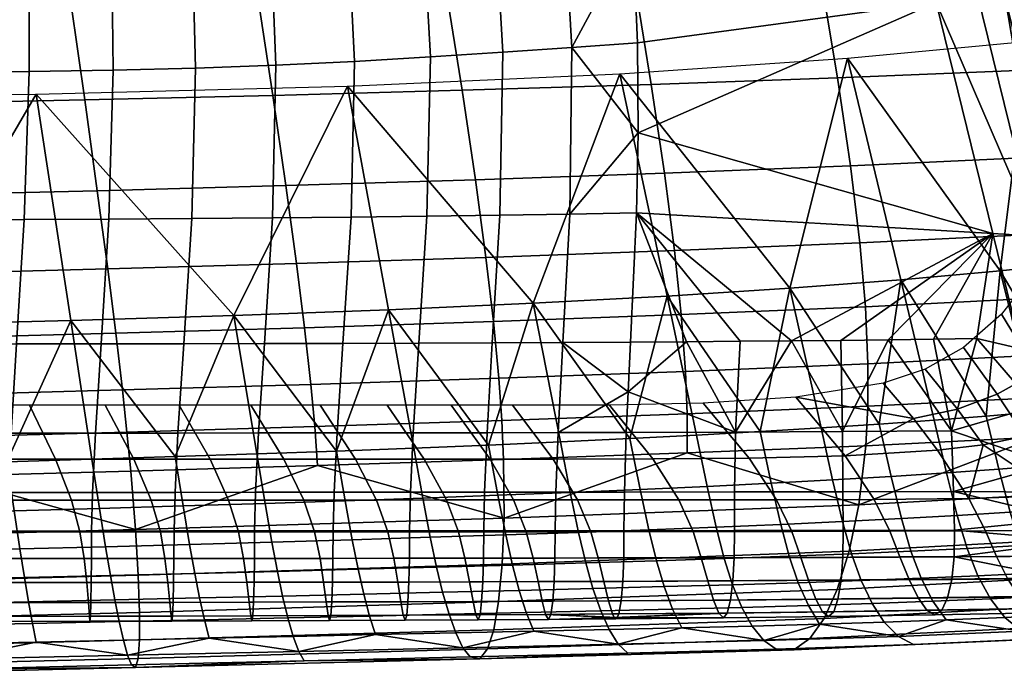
# Model space of a CAD drawing. Header units: millimetres. Extents: x -494 to 494, y -315 to 477.
# Tile 41 of 78: x 267 to 342, y -314 to -264. Entities that reach past the tile are written whole.
import ezdxf

# ---------------------------------------------------------------- set-up
doc = ezdxf.new("R2010")
doc.units = ezdxf.units.MM
doc.layers.add('RIM operadlo', color=7, linetype='Continuous')
doc.layers.add('RIM sedak', color=7, linetype='Continuous')

msp = doc.modelspace()

# ---------------------------------------------------------------- meshes
at = {"layer": 'RIM operadlo'}
mesh = msp.add_polyface(dxfattribs=at)
corners = [(275.922, -297.125, 199.935), (281.7, -297.125, 199.935), (279.362, -293.051, 200), (273.754, -293.051, 200), (269.987, -297.126, 199.935), (267.99, -293.051, 200), (263.906, -297.126, 199.935), (262.083, -293.051, 200), (251.37, -297.126, 199.935), (249.889, -293.051, 200), (277.228, -300.232, 199.479), (283.107, -300.232, 199.479), (271.188, -300.233, 199.479), (265.004, -300.233, 199.479), (252.261, -300.234, 199.479), (277.927, -302.652, 198.242), (283.863, -302.651, 198.242), (271.831, -302.654, 198.242), (265.59, -302.655, 198.242), (252.736, -302.657, 198.242), (272.711, -302.581, 151.758), (278.964, -302.579, 151.758), (278.949, -304.667, 154.167), (272.697, -304.671, 154.167), (266.334, -302.583, 151.758), (266.322, -304.673, 154.167), (253.263, -302.585, 151.758), (253.253, -304.678, 154.167), (272.788, -299.65, 150.521), (279.042, -299.649, 150.521), (266.408, -299.652, 150.521), (253.329, -299.654, 150.521), (239.915, -299.655, 150.521), (239.861, -302.586, 151.758), (273.001, -295.16, 150.065), (279.26, -295.155, 150.065), (266.613, -295.163, 150.065), (253.508, -295.168, 150.065), (240.061, -295.171, 150.065), (273.426, -288.391, 150), (279.697, -288.38, 150), (267.018, -288.4, 150), (253.86, -288.412, 150), (240.347, -288.418, 150), (274.029, -278.93, 150), (280.313, -278.892, 150), (267.603, -278.958, 150), (254.38, -278.995, 150), (240.775, -279.014, 150), (274.352, -267.645, 150), (280.59, -267.482, 150), (267.987, -267.75, 150), (254.817, -267.867, 150), (241.164, -267.927, 150), (274.196, -255.177, 150), (280.256, -254.533, 150), (267.962, -255.619, 150), (254.919, -256.143, 150), (241.295, -256.414, 150), (278.963, -245, 150), (256.344, -245, 150)]
mesh.append_faces([[corners[k] for k in face] for face in [(0, 1, 2, 3), (4, 0, 3, 5), (6, 4, 5, 7), (8, 6, 7, 9), (10, 11, 1, 0), (12, 10, 0, 4), (13, 12, 4, 6), (14, 13, 6, 8), (15, 16, 11, 10), (17, 15, 10, 12), (18, 17, 12, 13), (19, 18, 13, 14), (20, 21, 22, 23), (24, 20, 23, 25), (26, 24, 25, 27), (28, 29, 21, 20), (30, 28, 20, 24), (31, 30, 24, 26), (32, 31, 26, 33), (34, 35, 29, 28), (36, 34, 28, 30), (37, 36, 30, 31), (38, 37, 31, 32), (39, 40, 35, 34), (41, 39, 34, 36), (42, 41, 36, 37), (43, 42, 37, 38), (44, 45, 40, 39), (46, 44, 39, 41), (47, 46, 41, 42), (48, 47, 42, 43), (49, 50, 45, 44), (51, 49, 44, 46), (52, 51, 46, 47), (53, 52, 47, 48), (54, 55, 50, 49), (56, 54, 49, 51), (57, 56, 51, 52), (58, 57, 52, 53), (59, 55, 54, 54), (59, 54, 56, 56), (59, 56, 60, 60), (57, 60, 56, 56), (57, 58, 60, 60)]])
mesh = msp.add_polyface(dxfattribs=at)
corners = [(321.91, -288.198, 150), (317.839, -288.229, 150), (314.049, -278.463, 150), (313.591, -288.257, 150), (325.811, -288.163, 150.001), (314.174, -272.397, 150), (341.075, -280.014, 150.021), (325.688, -245.337, 150.002), (332.458, -245, 150), (313.772, -257.32, 150), (312.891, -245, 150), (316.562, -246.504, 150), (336.767, -262.507, 150.013), (314.123, -265.564, 150), (313.046, -246.917, 150), (321.553, -295.077, 150.066), (303.687, -278.636, 150), (308.992, -278.552, 150), (308.465, -288.286, 150), (303.109, -288.311, 150), (298.149, -278.714, 150), (297.539, -288.333, 150), (292.393, -278.784, 150), (291.77, -288.351, 150), (286.439, -278.844, 150), (285.817, -288.367, 150), (280.313, -278.892, 150), (279.697, -288.38, 150), (303.909, -266.277, 150), (309.141, -265.918, 150), (298.417, -266.631, 150), (292.659, -266.968, 150), (286.695, -267.258, 150), (280.59, -267.482, 150), (302.96, -250.09, 150), (308.122, -248.583, 150), (297.566, -251.445, 150), (291.949, -252.652, 150), (286.167, -253.691, 150), (280.256, -254.533, 150), (301.582, -245, 150), (290.272, -245, 150), (278.963, -245, 150)]
mesh.append_faces([[corners[k] for k in face] for face in [(0, 1, 2, 2), (1, 3, 2, 2), (2, 4, 0, 0), (5, 6, 2, 2), (7, 8, 9, 9), (10, 8, 7, 7), (10, 7, 11, 11), (7, 9, 11, 11), (12, 5, 13, 13), (11, 9, 14, 14), (11, 14, 10, 10), (9, 12, 13, 13), (4, 15, 0, 0), (16, 17, 18, 19), (20, 16, 19, 21), (22, 20, 21, 23), (24, 22, 23, 25), (26, 24, 25, 27), (28, 29, 17, 16), (30, 28, 16, 20), (31, 30, 20, 22), (32, 31, 22, 24), (33, 32, 24, 26), (34, 35, 29, 28), (36, 34, 28, 30), (37, 36, 30, 31), (38, 37, 31, 32), (39, 38, 32, 33), (3, 18, 17, 2), (13, 5, 29, 29), (5, 17, 29, 29), (29, 9, 13, 13), (2, 17, 5, 5), (35, 14, 9, 9), (40, 35, 34, 34), (40, 34, 36, 36), (35, 10, 14, 14), (41, 37, 38, 38), (39, 42, 38, 38), (37, 41, 36, 36), (40, 36, 41, 41), (42, 41, 38, 38), (10, 35, 40, 40), (29, 35, 9, 9)]])
mesh = msp.add_polyface(dxfattribs=at)
corners = [(339.861, -287.986, 150.018), (336.567, -288.037, 150.011), (341.075, -280.014, 150.021), (325.811, -288.163, 150.001), (314.049, -278.463, 150), (336.767, -262.507, 150.013), (314.174, -272.397, 150), (313.772, -257.32, 150), (332.458, -245, 150), (349.864, -285.552, 200.299), (346.802, -278.046, 200.26), (344.317, -282.815, 200.179), (347.135, -288.42, 200.204), (350.557, -277.368, 200.395), (348.702, -271.977, 200.356), (352.189, -282.136, 200.42), (357.557, -287.906, 200.61), (353.252, -270.399, 200.608), (346.499, -280.339, 148.753), (344.409, -280.215, 149.5), (335.737, -245, 149.478), (337.79, -245, 148.734), (347.148, -280.378, 148.652), (338.429, -245, 148.631), (347.578, -280.405, 148.745), (338.852, -245, 148.72), (347.721, -280.413, 148.844), (338.994, -245, 148.817), (347.823, -280.42, 148.968), (339.094, -245, 148.938), (347.919, -280.427, 149.255), (339.19, -245, 149.22), (347.895, -280.426, 149.547), (339.167, -245, 149.507), (347.76, -280.418, 149.801), (339.036, -245, 149.757), (347.519, -280.404, 149.98), (338.799, -245, 149.934), (346.578, -289.02, 149.509), (343.229, -288.767, 150.029), (348.676, -289.178, 148.76), (349.328, -289.227, 148.659), (349.759, -289.26, 148.753), (356.431, -269.799, 201.422), (360.768, -287.413, 201.461), (358.372, -269.432, 202.415), (362.725, -287.124, 202.489), (358.989, -269.316, 202.598), (363.347, -287.029, 202.683), (359.414, -269.235, 202.561), (363.778, -286.96, 202.652), (359.563, -269.207, 202.481), (363.929, -286.934, 202.574), (359.675, -269.186, 202.373), (364.043, -286.914, 202.467), (359.797, -269.163, 202.106), (364.169, -286.887, 202.2), (359.804, -269.161, 201.823), (364.178, -286.88, 201.916), (359.699, -269.18, 201.564), (364.075, -286.89, 201.654), (359.484, -269.221, 201.358), (363.859, -286.92, 201.444), (342.818, -262.691, 150.031), (338.458, -245, 150), (340.64, -253.845, 150.022), (344.994, -271.538, 150.035), (347.173, -280.383, 150.046), (361.354, -278.124, 201.313), (363.531, -286.969, 201.318), (359.159, -269.282, 201.239)]
mesh.append_faces([[corners[k] for k in face] for face in [(0, 1, 2, 2), (3, 4, 2, 2), (5, 2, 6, 6), (5, 7, 8, 8), (9, 10, 11, 12), (9, 13, 14, 10), (13, 9, 15, 15), (16, 17, 15, 15), (17, 14, 13, 13), (15, 17, 13, 13), (18, 19, 20, 21), (22, 18, 21, 23), (24, 22, 23, 25), (26, 24, 25, 27), (28, 26, 27, 29), (30, 28, 29, 31), (32, 30, 31, 33), (34, 32, 33, 35), (36, 34, 35, 37), (38, 39, 2, 19), (40, 38, 19, 18), (41, 40, 18, 22), (42, 41, 22, 24), (43, 17, 16, 44), (45, 43, 44, 46), (47, 45, 46, 48), (49, 47, 48, 50), (51, 49, 50, 52), (53, 51, 52, 54), (55, 53, 54, 56), (57, 55, 56, 58), (59, 57, 58, 60), (61, 59, 60, 62), (20, 19, 5, 5), (20, 5, 8, 8), (19, 2, 5, 5), (37, 63, 36, 36), (37, 64, 65, 65), (37, 65, 63, 63), (36, 63, 66, 66), (36, 66, 67, 67), (62, 68, 61, 61), (62, 69, 68, 68), (61, 68, 70, 70)]])
mesh = msp.add_polyface(dxfattribs=at)
corners = [(341.075, -280.014, 150.021), (343.229, -288.767, 150.029), (339.861, -287.986, 150.018), (333.132, -288.083, 150.007), (336.567, -288.037, 150.011), (329.549, -288.125, 150.003), (325.811, -288.163, 150.001), (326.123, -292.438, 200.01), (335.057, -294.059, 200.028), (332.752, -291.366, 200.028), (338.391, -293.334, 200.05), (335.944, -290.319, 200.046), (341.411, -292.208, 200.085), (338.85, -288.659, 200.075), (349.462, -293.155, 200.173), (347.135, -288.42, 200.204), (344.405, -290.535, 200.138), (346.619, -294.393, 200.101), (343.494, -295.38, 200.042), (341.728, -286.129, 200.12), (344.317, -282.815, 200.179), (352.303, -291.571, 200.269), (349.864, -285.552, 200.299), (329.667, -295.043, 150.069), (337.949, -294.993, 150.079), (354.827, -289.836, 200.399), (353.607, -286.282, 200.423), (356.742, -295.325, 200.248), (352.189, -282.136, 200.42), (344.312, -293.144, 150.05), (357.557, -287.906, 200.61), (349.903, -289.27, 148.853), (349.759, -289.26, 148.753), (347.578, -280.405, 148.745), (347.721, -280.413, 148.844), (350.005, -289.278, 148.977), (347.823, -280.42, 148.968), (350.101, -289.285, 149.266), (347.919, -280.427, 149.255), (350.077, -289.283, 149.559), (347.895, -280.426, 149.547), (349.942, -289.273, 149.814), (347.76, -280.418, 149.801), (349.699, -289.255, 149.993), (347.519, -280.404, 149.98), (349.352, -289.229, 150.06), (347.173, -280.383, 150.046), (360.768, -287.413, 201.461), (359.624, -296.672, 200.301), (362.856, -296.26, 201.183), (362.725, -287.124, 202.489), (364.826, -296.055, 202.228), (363.347, -287.029, 202.683), (365.453, -295.978, 202.427), (363.778, -286.96, 202.652), (365.886, -295.909, 202.399), (363.929, -286.934, 202.574), (366.039, -295.879, 202.322), (364.043, -286.914, 202.467), (366.153, -295.852, 202.216), (364.169, -286.887, 202.2), (366.279, -295.809, 201.949), (364.178, -286.88, 201.916), (366.288, -295.782, 201.664), (364.075, -286.89, 201.654), (366.184, -295.774, 201.4), (363.859, -286.92, 201.444), (365.966, -295.788, 201.189), (363.531, -286.969, 201.318), (365.635, -295.827, 201.063), (346.578, -289.02, 149.509), (350.48, -293.643, 150.208)]
mesh.append_faces([[corners[k] for k in face] for face in [(0, 1, 2, 2), (3, 0, 4, 4), (5, 0, 3, 3), (0, 5, 6, 6), (7, 8, 9, 9), (10, 11, 9, 8), (12, 13, 11, 10), (14, 15, 16, 17), (17, 16, 12, 18), (16, 19, 13, 12), (15, 20, 19, 16), (21, 22, 15, 14), (23, 6, 5, 5), (4, 24, 3, 3), (5, 3, 23, 23), (21, 25, 26, 22), (25, 21, 27, 27), (28, 22, 26, 26), (24, 2, 29, 29), (4, 2, 24, 24), (1, 29, 2, 2), (30, 28, 26, 26), (30, 25, 27, 27), (26, 25, 30, 30), (31, 32, 33, 34), (35, 31, 34, 36), (37, 35, 36, 38), (39, 37, 38, 40), (41, 39, 40, 42), (43, 41, 42, 44), (45, 43, 44, 46), (47, 30, 48, 49), (50, 47, 49, 51), (52, 50, 51, 53), (54, 52, 53, 55), (56, 54, 55, 57), (58, 56, 57, 59), (60, 58, 59, 61), (62, 60, 61, 63), (64, 62, 63, 65), (66, 64, 65, 67), (68, 66, 67, 69), (70, 29, 1, 1), (43, 45, 71, 71)]])
mesh = msp.add_polyface(dxfattribs=at)
corners = [(322.59, -297.062, 199.939), (319.106, -292.893, 200.003), (312.002, -293.033, 200), (315.286, -297.117, 199.935), (324.675, -300.212, 199.484), (317.26, -300.223, 199.48), (329.689, -299.603, 150.524), (329.717, -302.537, 151.761), (321.472, -302.55, 151.758), (321.483, -299.618, 150.521), (329.667, -295.043, 150.069), (321.553, -295.077, 150.066), (329.863, -296.882, 199.95), (326.123, -292.438, 200.01), (307.716, -297.125, 199.935), (304.629, -293.051, 200), (309.573, -300.227, 199.479), (313.135, -299.628, 150.521), (313.096, -302.56, 151.758), (313.273, -295.102, 150.065), (313.404, -292.015, 150.008), (313.591, -288.257, 150), (317.839, -288.229, 150), (325.811, -288.163, 150.001), (321.91, -288.198, 150), (297.94, -297.125, 199.935), (302.942, -297.125, 199.935), (299.987, -293.051, 200), (295.126, -293.051, 200), (292.723, -297.125, 199.935), (290.061, -293.051, 200), (287.304, -297.125, 199.935), (284.802, -293.051, 200), (281.7, -297.125, 199.935), (279.362, -293.051, 200), (299.633, -300.229, 199.479), (304.721, -300.228, 199.479), (294.325, -300.23, 199.479), (288.811, -300.231, 199.479), (283.107, -300.232, 199.479), (302.517, -299.637, 150.521), (307.931, -299.633, 150.521), (307.879, -302.564, 151.758), (302.455, -302.568, 151.758), (296.907, -299.641, 150.521), (296.838, -302.572, 151.758), (291.115, -299.644, 150.521), (291.041, -302.575, 151.758), (285.155, -299.646, 150.521), (285.078, -302.577, 151.758), (279.042, -299.649, 150.521), (278.964, -302.579, 151.758), (302.707, -295.125, 150.065), (308.099, -295.115, 150.065), (297.113, -295.135, 150.065), (291.33, -295.143, 150.065), (285.374, -295.149, 150.065), (279.26, -295.155, 150.065), (303.109, -288.311, 150), (308.465, -288.286, 150), (297.539, -288.333, 150), (291.77, -288.351, 150), (285.817, -288.367, 150), (279.697, -288.38, 150)]
mesh.append_faces([[corners[k] for k in face] for face in [(0, 1, 2, 3), (4, 0, 3, 5), (6, 7, 8, 9), (10, 6, 9, 11), (12, 13, 1, 0), (14, 3, 2, 15), (16, 5, 3, 14), (17, 9, 8, 18), (19, 20, 11, 11), (21, 22, 20, 20), (20, 22, 11, 11), (19, 11, 9, 17), (23, 10, 11, 11), (22, 24, 11, 11), (25, 26, 27, 28), (29, 25, 28, 30), (31, 29, 30, 32), (33, 31, 32, 34), (35, 36, 26, 25), (37, 35, 25, 29), (38, 37, 29, 31), (39, 38, 31, 33), (40, 41, 42, 43), (44, 40, 43, 45), (46, 44, 45, 47), (48, 46, 47, 49), (50, 48, 49, 51), (52, 53, 41, 40), (54, 52, 40, 44), (55, 54, 44, 46), (56, 55, 46, 48), (57, 56, 48, 50), (58, 59, 53, 52), (60, 58, 52, 54), (61, 60, 54, 55), (62, 61, 55, 56), (63, 62, 56, 57), (14, 15, 27, 26), (16, 14, 26, 36), (18, 42, 41, 17), (17, 41, 53, 19), (59, 21, 20, 20), (53, 20, 19, 19), (53, 59, 20, 20)]])
mesh = msp.add_polyface(dxfattribs=at)
corners = [(332.07, -300.18, 199.498), (329.863, -296.882, 199.95), (322.59, -297.062, 199.939), (324.675, -300.212, 199.484), (333.273, -302.597, 198.263), (325.822, -302.614, 198.247), (338.091, -299.579, 150.534), (338.168, -302.517, 151.771), (329.717, -302.537, 151.761), (329.689, -299.603, 150.524), (337.949, -294.993, 150.079), (329.667, -295.043, 150.069), (335.057, -294.059, 200.028), (336.89, -296.457, 199.977), (326.123, -292.438, 200.01), (339.259, -300.108, 199.532), (340.523, -302.572, 198.298), (343.494, -295.38, 200.042), (341.411, -292.208, 200.085), (338.391, -293.334, 200.05), (340.35, -296.039, 200.003), (346.12, -299.889, 199.608), (347.473, -302.524, 198.372), (346.619, -294.393, 200.101), (352.374, -299.388, 199.744), (349.462, -293.155, 200.173), (353.803, -302.439, 198.505), (333.132, -288.083, 150.007), (352.303, -291.571, 200.269), (345.44, -297.5, 150.25), (344.312, -293.144, 150.05), (346.761, -301.659, 151.286), (346.06, -299.643, 150.573), (350.928, -298.118, 149.044), (348.813, -297.853, 149.766), (346.578, -289.02, 149.509), (348.676, -289.178, 148.76), (351.585, -298.187, 148.952), (349.328, -289.227, 148.659), (352.019, -298.215, 149.052), (349.759, -289.26, 148.753), (352.163, -298.218, 149.154), (349.903, -289.27, 148.853), (352.266, -298.214, 149.28), (350.005, -289.278, 148.977), (352.362, -298.192, 149.57), (350.101, -289.285, 149.266), (352.336, -298.159, 149.863), (350.077, -289.283, 149.559), (352.199, -298.121, 150.117), (349.942, -289.273, 149.814), (351.954, -298.08, 150.294), (349.699, -289.255, 149.993), (349.445, -300.078, 150.139), (351.567, -300.454, 149.458), (352.226, -300.538, 149.376), (352.192, -300.021, 150.709), (352.598, -300.241, 150.698), (351.604, -298.042, 150.356), (350.162, -302.21, 150.989), (352.294, -302.767, 150.435), (350.48, -293.643, 150.208)]
mesh.append_faces([[corners[k] for k in face] for face in [(0, 1, 2, 3), (4, 0, 3, 5), (6, 7, 8, 9), (10, 6, 9, 11), (12, 1, 13, 13), (1, 12, 14, 14), (15, 13, 1, 0), (16, 15, 0, 4), (17, 18, 19, 20), (20, 19, 12, 13), (20, 21, 17, 17), (15, 20, 13, 13), (21, 20, 15, 15), (22, 21, 15, 16), (23, 24, 25, 25), (21, 23, 17, 17), (24, 23, 21, 21), (26, 24, 21, 22), (27, 10, 11, 11), (28, 25, 24, 24), (29, 10, 30, 30), (29, 6, 10, 10), (7, 6, 31, 31), (6, 32, 31, 31), (6, 29, 32, 32), (33, 34, 35, 36), (37, 33, 36, 38), (39, 37, 38, 40), (41, 39, 40, 42), (43, 41, 42, 44), (45, 43, 44, 46), (47, 45, 46, 48), (49, 47, 48, 50), (51, 49, 50, 52), (53, 32, 29, 34), (54, 53, 34, 33), (55, 54, 33, 37), (56, 57, 51, 58), (59, 31, 32, 53), (60, 59, 53, 54), (35, 34, 30, 30), (34, 29, 30, 30), (52, 61, 51, 51), (51, 61, 58, 58)]])
mesh = msp.add_polyface(dxfattribs=at)
corners = [(300.551, -302.642, 198.242), (305.688, -302.639, 198.242), (304.721, -300.228, 199.479), (299.633, -300.229, 199.479), (295.19, -302.646, 198.242), (294.325, -300.23, 199.479), (289.623, -302.648, 198.242), (288.811, -300.231, 199.479), (283.863, -302.651, 198.242), (283.107, -300.232, 199.479), (301.036, -304.643, 195.833), (306.208, -304.634, 195.833), (295.641, -304.65, 195.833), (290.039, -304.657, 195.833), (284.246, -304.662, 195.833), (301.377, -306.435, 191.992), (306.587, -306.418, 191.992), (295.948, -306.449, 191.992), (290.313, -306.461, 191.992), (284.491, -306.471, 191.992), (301.646, -307.923, 186.979), (306.897, -307.898, 186.979), (296.18, -307.945, 186.979), (290.514, -307.964, 186.979), (284.662, -307.979, 186.979), (301.86, -308.941, 181.185), (307.152, -308.909, 181.185), (296.357, -308.968, 181.185), (290.659, -308.992, 181.185), (284.781, -309.012, 181.185), (302.034, -309.317, 175), (307.365, -309.282, 175), (296.498, -309.347, 175), (290.771, -309.373, 175), (284.867, -309.395, 175), (302.181, -308.941, 168.815), (307.546, -308.909, 168.815), (296.616, -308.968, 168.815), (290.864, -308.992, 168.815), (284.939, -309.012, 168.815), (302.301, -307.923, 163.021), (307.693, -307.898, 163.021), (296.711, -307.945, 163.021), (290.939, -307.964, 163.021), (284.997, -307.979, 163.021), (296.781, -306.449, 158.008), (302.387, -306.435, 158.008), (290.993, -306.461, 158.008), (285.039, -306.471, 158.008), (278.931, -306.48, 158.008), (278.9, -307.993, 163.021), (296.819, -304.65, 154.167), (302.435, -304.643, 154.167), (291.023, -304.657, 154.167), (285.062, -304.662, 154.167), (278.949, -304.667, 154.167), (296.838, -302.572, 151.758), (302.455, -302.568, 151.758), (291.041, -302.575, 151.758), (285.078, -302.577, 151.758), (278.964, -302.579, 151.758)]
mesh.append_faces([[corners[k] for k in face] for face in [(0, 1, 2, 3), (4, 0, 3, 5), (6, 4, 5, 7), (8, 6, 7, 9), (10, 11, 1, 0), (12, 10, 0, 4), (13, 12, 4, 6), (14, 13, 6, 8), (15, 16, 11, 10), (17, 15, 10, 12), (18, 17, 12, 13), (19, 18, 13, 14), (20, 21, 16, 15), (22, 20, 15, 17), (23, 22, 17, 18), (24, 23, 18, 19), (25, 26, 21, 20), (27, 25, 20, 22), (28, 27, 22, 23), (29, 28, 23, 24), (30, 31, 26, 25), (32, 30, 25, 27), (33, 32, 27, 28), (34, 33, 28, 29), (35, 36, 31, 30), (37, 35, 30, 32), (38, 37, 32, 33), (39, 38, 33, 34), (40, 41, 36, 35), (42, 40, 35, 37), (43, 42, 37, 38), (44, 43, 38, 39), (45, 46, 40, 42), (47, 45, 42, 43), (48, 47, 43, 44), (49, 48, 44, 50), (51, 52, 46, 45), (53, 51, 45, 47), (54, 53, 47, 48), (55, 54, 48, 49), (56, 57, 52, 51), (58, 56, 51, 53), (59, 58, 53, 54), (60, 59, 54, 55)]])
mesh = msp.add_polyface(dxfattribs=at)
corners = [(325.822, -302.614, 198.247), (324.675, -300.212, 199.484), (317.26, -300.223, 199.48), (318.345, -302.626, 198.243), (326.502, -304.579, 195.838), (318.961, -304.604, 195.834), (327.085, -306.315, 191.996), (319.454, -306.362, 191.993), (327.637, -307.741, 186.982), (319.898, -307.813, 186.979), (328.147, -308.708, 181.187), (320.292, -308.799, 181.185), (328.606, -309.064, 175.002), (320.638, -309.163, 175), (329.004, -308.708, 168.817), (320.936, -308.799, 168.815), (329.326, -307.741, 163.023), (321.177, -307.813, 163.021), (329.559, -306.314, 158.01), (321.351, -306.362, 158.008), (329.69, -304.578, 154.17), (321.448, -304.604, 154.167), (329.717, -302.537, 151.761), (321.472, -302.55, 151.758), (310.587, -302.635, 198.242), (309.573, -300.227, 199.479), (311.142, -304.624, 195.833), (311.916, -307.87, 186.979), (311.561, -306.399, 191.992), (312.218, -308.872, 181.185), (312.351, -309.147, 178.117), (312.475, -309.243, 175), (312.59, -309.147, 171.883), (312.695, -308.872, 168.815), (312.873, -307.87, 163.021), (313.002, -306.399, 158.008), (313.074, -304.624, 154.167), (313.096, -302.56, 151.758), (302.387, -306.435, 158.008), (307.799, -306.418, 158.008), (307.693, -307.898, 163.021), (302.301, -307.923, 163.021), (302.435, -304.643, 154.167), (307.858, -304.634, 154.167), (302.455, -302.568, 151.758), (307.879, -302.564, 151.758), (304.721, -300.228, 199.479), (305.688, -302.639, 198.242), (306.208, -304.634, 195.833), (306.587, -306.418, 191.992), (306.897, -307.898, 186.979), (307.152, -308.909, 181.185), (307.365, -309.282, 175), (307.546, -308.909, 168.815)]
mesh.append_faces([[corners[k] for k in face] for face in [(0, 1, 2, 3), (4, 0, 3, 5), (6, 4, 5, 7), (8, 6, 7, 9), (10, 8, 9, 11), (12, 10, 11, 13), (14, 12, 13, 15), (16, 14, 15, 17), (18, 16, 17, 19), (20, 18, 19, 21), (22, 20, 21, 23), (24, 3, 2, 25), (26, 5, 3, 24), (27, 9, 7, 28), (29, 11, 9, 27), (13, 30, 31, 31), (13, 31, 32, 32), (30, 11, 29, 29), (28, 7, 5, 26), (30, 13, 11, 11), (13, 32, 15, 15), (32, 33, 15, 15), (15, 33, 34, 17), (35, 19, 17, 34), (36, 21, 19, 35), (37, 23, 21, 36), (38, 39, 40, 41), (42, 43, 39, 38), (44, 45, 43, 42), (25, 46, 47, 24), (24, 47, 48, 26), (27, 28, 49, 50), (51, 30, 29, 29), (52, 31, 30, 30), (29, 27, 50, 51), (28, 26, 48, 49), (53, 33, 32, 32), (35, 34, 40, 39), (36, 35, 39, 43), (34, 33, 53, 40), (37, 36, 43, 45), (52, 32, 31, 31), (52, 30, 51, 51), (53, 32, 52, 52)]])
mesh = msp.add_polyface(dxfattribs=at)
corners = [(334.028, -304.548, 195.852), (333.273, -302.597, 198.263), (325.822, -302.614, 198.247), (326.502, -304.579, 195.838), (334.722, -306.255, 192.007), (327.085, -306.315, 191.996), (335.413, -307.65, 186.99), (327.637, -307.741, 186.982), (336.076, -308.592, 181.193), (328.147, -308.708, 181.187), (336.684, -308.937, 175.006), (328.606, -309.064, 175.002), (337.213, -308.592, 168.821), (329.004, -308.708, 168.817), (337.644, -307.65, 163.028), (329.326, -307.741, 163.023), (337.957, -306.253, 158.017), (329.559, -306.314, 158.01), (338.134, -304.544, 154.178), (329.69, -304.578, 154.17), (338.168, -302.517, 151.771), (329.717, -302.537, 151.761), (341.366, -304.509, 195.884), (340.523, -302.572, 198.298), (342.199, -306.181, 192.034), (343.068, -307.538, 187.01), (343.927, -308.448, 181.207), (344.728, -308.781, 175.016), (345.431, -308.448, 168.831), (346.005, -307.536, 163.041), (346.426, -306.176, 158.034), (348.427, -304.461, 195.95), (347.473, -302.524, 198.372), (349.436, -306.09, 192.088), (350.532, -307.4, 187.051), (351.644, -308.272, 181.236), (352.698, -308.589, 175.038), (354.889, -304.405, 196.07), (353.803, -302.439, 198.505), (356.115, -305.985, 192.187), (347.539, -303.325, 152.567), (352.703, -308.005, 166.53), (349.86, -306.207, 158.179), (346.668, -304.498, 154.198), (354.036, -308.416, 170.815), (351.313, -307.29, 162.307), (348.333, -304.541, 154.291), (346.761, -301.659, 151.286), (350.952, -303.949, 152.486), (350.162, -302.21, 150.989), (351.75, -305.173, 154.37), (353.28, -306.807, 158.405)]
mesh.append_faces([[corners[k] for k in face] for face in [(0, 1, 2, 3), (4, 0, 3, 5), (6, 4, 5, 7), (8, 6, 7, 9), (10, 8, 9, 11), (12, 10, 11, 13), (14, 12, 13, 15), (16, 14, 15, 17), (18, 16, 17, 19), (20, 18, 19, 21), (22, 23, 1, 0), (24, 22, 0, 4), (25, 24, 4, 6), (26, 25, 6, 8), (27, 26, 8, 10), (28, 27, 10, 12), (29, 28, 12, 14), (30, 29, 14, 16), (18, 30, 16, 16), (31, 32, 23, 22), (33, 31, 22, 24), (34, 33, 24, 25), (35, 34, 25, 26), (36, 35, 26, 27), (37, 38, 32, 31), (34, 39, 33, 33), (40, 18, 20, 20), (41, 28, 29, 29), (42, 29, 30, 30), (30, 18, 43, 43), (28, 44, 27, 27), (18, 40, 43, 43), (27, 44, 36, 36), (45, 41, 29, 29), (41, 44, 28, 28), (46, 43, 40, 40), (47, 40, 20, 20), (30, 43, 46, 46), (42, 30, 46, 46), (29, 42, 45, 45), (48, 40, 47, 49), (50, 46, 40, 48), (51, 42, 46, 50)]])
mesh = msp.add_polyface(dxfattribs=at)
corners = [(278.277, -304.667, 195.833), (284.246, -304.662, 195.833), (283.863, -302.651, 198.242), (277.927, -302.652, 198.242), (272.149, -304.671, 195.833), (271.831, -302.654, 198.242), (265.877, -304.673, 195.833), (265.59, -302.655, 198.242), (252.965, -304.678, 195.833), (252.736, -302.657, 198.242), (239.666, -304.68, 195.833), (239.49, -302.658, 198.242), (278.495, -306.48, 191.992), (284.491, -306.471, 191.992), (272.342, -306.487, 191.992), (266.047, -306.493, 191.992), (253.095, -306.5, 191.992), (239.763, -306.504, 191.992), (278.641, -307.993, 186.979), (284.662, -307.979, 186.979), (272.466, -308.003, 186.979), (266.152, -308.012, 186.979), (253.169, -308.024, 186.979), (239.815, -308.03, 186.979), (278.737, -309.029, 181.185), (284.781, -309.012, 181.185), (272.542, -309.043, 181.185), (266.211, -309.054, 181.185), (253.205, -309.069, 181.185), (239.837, -309.076, 181.185), (278.802, -309.413, 175), (284.867, -309.395, 175), (272.591, -309.428, 175), (266.247, -309.44, 175), (253.221, -309.457, 175), (239.843, -309.465, 175), (278.856, -309.029, 168.815), (284.939, -309.012, 168.815), (272.63, -309.043, 168.815), (266.274, -309.054, 168.815), (253.233, -309.069, 168.815), (239.847, -309.076, 168.815), (278.9, -307.993, 163.021), (284.997, -307.979, 163.021), (272.662, -308.003, 163.021), (266.297, -308.012, 163.021), (253.242, -308.024, 163.021), (239.85, -308.03, 163.021), (272.685, -306.487, 158.008), (278.931, -306.48, 158.008), (266.313, -306.493, 158.008), (253.249, -306.5, 158.008), (239.852, -306.504, 158.008), (272.697, -304.671, 154.167), (278.949, -304.667, 154.167), (266.322, -304.673, 154.167), (253.253, -304.678, 154.167), (239.853, -304.68, 154.167), (239.861, -302.586, 151.758), (253.263, -302.585, 151.758)]
mesh.append_faces([[corners[k] for k in face] for face in [(0, 1, 2, 3), (4, 0, 3, 5), (6, 4, 5, 7), (8, 6, 7, 9), (10, 8, 9, 11), (12, 13, 1, 0), (14, 12, 0, 4), (15, 14, 4, 6), (16, 15, 6, 8), (17, 16, 8, 10), (18, 19, 13, 12), (20, 18, 12, 14), (21, 20, 14, 15), (22, 21, 15, 16), (23, 22, 16, 17), (24, 25, 19, 18), (26, 24, 18, 20), (27, 26, 20, 21), (28, 27, 21, 22), (29, 28, 22, 23), (30, 31, 25, 24), (32, 30, 24, 26), (33, 32, 26, 27), (34, 33, 27, 28), (35, 34, 28, 29), (36, 37, 31, 30), (38, 36, 30, 32), (39, 38, 32, 33), (40, 39, 33, 34), (41, 40, 34, 35), (42, 43, 37, 36), (44, 42, 36, 38), (45, 44, 38, 39), (46, 45, 39, 40), (47, 46, 40, 41), (48, 49, 42, 44), (50, 48, 44, 45), (51, 50, 45, 46), (52, 51, 46, 47), (53, 54, 49, 48), (55, 53, 48, 50), (56, 55, 50, 51), (57, 56, 51, 52), (58, 59, 56, 57)]])
at = {"layer": 'RIM sedak'}
mesh = msp.add_polyface(dxfattribs=at)
corners = [(346.307, -134.668, 399.418), (354.825, -134.861, 397.826), (349.943, -117.014, 398.194), (341.59, -116.824, 399.74), (350.8, -151.705, 399.034), (359.471, -151.894, 397.394), (355.284, -168.774, 398.549), (364.104, -168.951, 396.859), (329.808, -151.421, 401.768), (325.701, -134.374, 402.096), (333.914, -168.516, 401.342), (337.998, -185.608, 400.78), (359.733, -185.813, 397.927), (342.026, -202.601, 400.021), (364.103, -202.713, 397.112), (345.966, -219.458, 398.948), (368.349, -219.407, 395.992), (349.773, -236.211, 397.269), (372.398, -235.87, 394.29), (353.11, -251.839, 394.447), (365.086, -251.456, 393.082), (355.87, -267.055, 388.681), (367.819, -266.393, 387.379), (366.688, -259.621, 390.537), (354.709, -260.151, 391.877), (305.498, -151.242, 403.889), (301.851, -134.18, 404.196), (309.149, -168.365, 403.484), (312.79, -185.505, 402.942), (316.395, -202.579, 402.201), (319.946, -219.573, 401.14), (323.421, -236.564, 399.462), (340.179, -252.204, 395.614), (326.548, -252.546, 396.613), (329.295, -268.213, 390.752), (342.945, -267.661, 389.797), (341.765, -260.644, 393.024), (328.107, -261.099, 394.005), (295.364, -236.898, 401.088), (292.284, -219.719, 402.778), (312.47, -252.864, 397.469), (315.169, -268.711, 391.573), (313.988, -261.515, 394.847), (361.058, -132.266, 396.12), (363.136, -139.68, 395.922), (358.956, -124.779, 396.304), (349.317, -264.796, 200.925), (353.862, -264.172, 201.381), (355.849, -271.165, 201.381), (365.186, -147.003, 395.71), (357.458, -263.579, 201.965), (363.585, -131.216, 395.203)]
mesh.append_faces([[corners[k] for k in face] for face in [(0, 1, 2, 3), (4, 5, 1, 0), (6, 7, 5, 4), (8, 4, 0, 9), (10, 6, 4, 8), (11, 12, 6, 10), (13, 14, 12, 11), (15, 16, 14, 13), (17, 18, 16, 15), (17, 19, 20, 20), (21, 22, 23, 24), (24, 23, 20, 19), (25, 8, 9, 26), (27, 10, 8, 25), (28, 11, 10, 27), (29, 13, 11, 28), (30, 15, 13, 29), (31, 17, 15, 30), (32, 19, 17, 17), (31, 33, 32, 32), (17, 31, 32, 32), (34, 35, 36, 37), (35, 21, 24, 36), (36, 24, 19, 32), (37, 36, 32, 33), (38, 31, 30, 39), (40, 33, 31, 31), (31, 38, 40, 40), (41, 34, 37, 42), (42, 37, 33, 40), (43, 1, 44, 44), (1, 43, 45, 45), (46, 47, 48, 48), (1, 5, 49, 49), (48, 47, 50, 50), (51, 45, 43, 43)]])
mesh = msp.add_polyface(dxfattribs=at)
corners = [(289.176, -202.616, 403.843), (316.395, -202.579, 402.201), (312.79, -185.505, 402.942), (286.04, -185.474, 404.585), (292.284, -219.719, 402.778), (319.946, -219.573, 401.14), (295.364, -236.898, 401.088), (298.198, -253.152, 398.212), (312.47, -252.864, 397.469), (300.819, -269.156, 392.282), (315.169, -268.711, 391.573), (313.988, -261.515, 394.847), (299.661, -261.888, 395.575), (262.062, -202.682, 405.112), (259.409, -185.489, 405.858), (264.704, -219.868, 404.041), (267.345, -237.184, 402.338), (283.953, -253.41, 398.865), (269.819, -253.637, 399.436), (272.187, -269.893, 393.443), (286.462, -269.549, 392.903), (285.344, -262.218, 396.214), (271.125, -262.508, 396.772), (235.655, -202.762, 406.075), (233.479, -185.531, 406.825), (237.828, -220.006, 404.997), (240.013, -237.417, 403.283), (255.845, -253.836, 399.932), (242.083, -254.009, 400.357), (244.106, -270.446, 394.306), (258.049, -270.19, 393.909), (257.056, -262.759, 397.255), (243.191, -262.975, 397.669), (208.567, -185.584, 407.524), (231.3, -168.289, 407.37), (206.847, -168.323, 408.071), (210.285, -202.842, 406.772), (212.004, -220.125, 405.688), (213.74, -237.598, 403.964), (228.582, -254.156, 400.718), (215.392, -254.28, 401.018), (217.026, -270.842, 394.918), (230.413, -270.662, 394.641), (229.583, -263.158, 398.018), (216.284, -263.311, 398.309)]
mesh.append_faces([[corners[k] for k in face] for face in [(0, 1, 2, 3), (4, 5, 1, 0), (6, 7, 8, 8), (9, 10, 11, 12), (12, 11, 8, 7), (13, 0, 3, 14), (15, 4, 0, 13), (16, 6, 4, 15), (17, 7, 6, 6), (16, 18, 17, 17), (6, 16, 17, 17), (19, 20, 21, 22), (20, 9, 12, 21), (21, 12, 7, 17), (22, 21, 17, 18), (23, 13, 14, 24), (25, 15, 13, 23), (26, 16, 15, 25), (27, 18, 16, 16), (26, 28, 27, 27), (16, 26, 27, 27), (29, 30, 31, 32), (30, 19, 22, 31), (31, 22, 18, 27), (32, 31, 27, 28), (33, 24, 34, 35), (36, 23, 24, 33), (37, 25, 23, 36), (38, 26, 25, 37), (39, 28, 26, 26), (38, 40, 39, 39), (26, 38, 39, 39), (41, 42, 43, 44), (42, 29, 32, 43), (43, 32, 28, 39), (44, 43, 39, 40)]])
mesh = msp.add_polyface(dxfattribs=at)
corners = [(354.002, -292.509, 200.743), (351.009, -292.864, 200.585), (348.244, -282.144, 200.583), (351.186, -281.784, 200.741), (343.819, -265.442, 200.583), (349.317, -264.796, 200.925), (353.884, -281.421, 200.925), (340.575, -293.861, 200.249), (336.626, -294.172, 200.175), (334.109, -283.523, 200.173), (341.642, -282.847, 200.337), (344.291, -293.539, 200.34), (347.77, -293.207, 200.451), (348.788, -297.286, 200.603), (345.283, -297.595, 200.493), (352.051, -296.964, 200.736), (352.977, -300.307, 201.39), (349.688, -300.605, 201.262), (346.156, -300.886, 201.156), (341.54, -297.89, 200.402), (337.563, -298.173, 200.33), (342.385, -301.152, 201.069), (330.06, -266.734, 200.173), (330.984, -280.725, 380.809), (344.522, -280.063, 379.938), (343.889, -274.27, 385.401), (330.278, -274.895, 386.319), (357.313, -279.316, 378.929), (356.762, -273.574, 384.331), (355.87, -267.055, 388.681), (342.945, -267.661, 389.797), (329.295, -268.213, 390.752), (331.598, -289.894, 366.679), (344.896, -289.228, 365.92), (344.843, -284.905, 373.593), (331.406, -285.577, 374.412), (357.429, -288.458, 365.052), (357.523, -284.137, 372.651), (331.438, -296.111, 350.6), (344.418, -295.47, 349.947), (344.744, -292.464, 358.488), (331.59, -293.118, 359.196), (356.615, -294.714, 349.217), (357.124, -291.699, 357.688), (330.906, -300.6, 334.151), (355.373, -299.244, 332.983), (332.449, -294.472, 200.118), (333.356, -298.444, 200.274)]
mesh.append_faces([[corners[k] for k in face] for face in [(0, 1, 2, 2), (3, 2, 4, 4), (5, 6, 3, 3), (4, 5, 3, 3), (7, 8, 9, 9), (10, 11, 7, 7), (9, 10, 7, 7), (12, 11, 10, 10), (2, 1, 12, 12), (10, 2, 12, 12), (11, 12, 13, 14), (12, 1, 15, 13), (13, 15, 16, 17), (14, 13, 17, 18), (8, 7, 19, 20), (7, 11, 14, 19), (19, 14, 18, 21), (10, 9, 22, 22), (4, 2, 10, 10), (22, 4, 10, 10), (23, 24, 25, 26), (24, 27, 28, 25), (25, 28, 29, 30), (26, 25, 30, 31), (32, 33, 34, 35), (33, 36, 37, 34), (34, 37, 27, 24), (35, 34, 24, 23), (38, 39, 40, 41), (39, 42, 43, 40), (40, 43, 36, 33), (41, 40, 33, 32), (39, 38, 44, 44), (45, 42, 39, 39), (44, 45, 39, 39), (9, 8, 46, 46), (46, 8, 20, 47)]])
mesh = msp.add_polyface(dxfattribs=at)
corners = [(323.424, -295.043, 200.045), (318.585, -295.313, 200.024), (316.361, -284.763, 200.022), (325.672, -284.163, 200.073), (328.047, -294.763, 200.076), (332.449, -294.472, 200.118), (334.109, -283.523, 200.173), (333.356, -298.444, 200.274), (328.924, -298.705, 200.232), (334.141, -301.641, 200.949), (329.677, -301.867, 200.911), (324.271, -298.955, 200.202), (319.401, -299.197, 200.182), (324.993, -302.083, 200.885), (320.091, -302.291, 200.868), (312.77, -267.915, 200.022), (330.06, -266.734, 200.173), (302.629, -281.833, 382.208), (316.939, -281.311, 381.56), (316.177, -275.454, 387.108), (301.833, -275.952, 387.79), (330.984, -280.725, 380.809), (330.278, -274.895, 386.319), (329.295, -268.213, 390.752), (315.169, -268.711, 391.573), (300.819, -269.156, 392.282), (303.607, -290.991, 367.916), (317.76, -290.474, 367.341), (317.447, -286.167, 375.12), (303.2, -286.693, 375.732), (331.598, -289.894, 366.679), (331.406, -285.577, 374.412), (303.962, -297.158, 351.694), (317.884, -296.664, 351.181), (317.88, -293.685, 359.818), (303.831, -294.19, 360.361), (331.438, -296.111, 350.6), (331.59, -293.118, 359.196), (330.906, -300.6, 334.151), (303.999, -301.608, 335.13), (313.533, -295.574, 200.012), (308.273, -295.825, 200.006), (306.205, -285.313, 200.003), (314.318, -299.429, 200.171), (309.027, -299.654, 200.165), (314.977, -302.49, 200.86), (309.655, -302.684, 200.858)]
mesh.append_faces([[corners[k] for k in face] for face in [(0, 1, 2, 2), (3, 4, 0, 0), (2, 3, 0, 0), (5, 4, 3, 3), (3, 6, 5, 5), (4, 5, 7, 8), (8, 7, 9, 10), (1, 0, 11, 12), (0, 4, 8, 11), (11, 8, 10, 13), (12, 11, 13, 14), (3, 2, 15, 15), (16, 6, 3, 3), (15, 16, 3, 3), (17, 18, 19, 20), (18, 21, 22, 19), (19, 22, 23, 24), (20, 19, 24, 25), (26, 27, 28, 29), (27, 30, 31, 28), (28, 31, 21, 18), (29, 28, 18, 17), (32, 33, 34, 35), (33, 36, 37, 34), (34, 37, 30, 27), (35, 34, 27, 26), (38, 36, 33, 33), (39, 38, 33, 33), (40, 41, 42, 42), (2, 1, 40, 40), (42, 2, 40, 40), (41, 40, 43, 44), (40, 1, 12, 43), (43, 12, 14, 45), (44, 43, 45, 46), (15, 2, 42, 42)]])
mesh = msp.add_polyface(dxfattribs=at)
corners = [(317.884, -296.664, 351.181), (303.962, -297.158, 351.694), (303.999, -301.608, 335.13), (302.809, -296.066, 200.003), (297.144, -296.299, 200.003), (295.232, -285.807, 200), (306.205, -285.313, 200.003), (308.273, -295.825, 200.006), (303.532, -299.872, 200.164), (297.837, -300.083, 200.164), (309.027, -299.654, 200.165), (309.655, -302.684, 200.858), (304.129, -302.872, 200.86), (298.404, -303.057, 200.864), (292.13, -268.852, 200), (312.77, -267.915, 200.022), (273.941, -282.711, 383.254), (288.265, -282.298, 382.77), (287.459, -276.392, 388.384), (273.147, -276.779, 388.899), (302.629, -281.833, 382.208), (301.833, -275.952, 387.79), (300.819, -269.156, 392.282), (286.462, -269.549, 392.903), (272.187, -269.893, 393.443), (275.058, -291.888, 368.839), (289.341, -291.461, 368.413), (288.871, -287.165, 376.262), (274.556, -287.589, 376.716), (303.607, -290.991, 367.916), (303.2, -286.693, 375.732), (275.678, -298.038, 352.538), (289.859, -297.615, 352.145), (289.636, -294.654, 360.834), (275.396, -295.079, 361.241), (303.831, -294.19, 360.361), (276.034, -302.472, 335.934), (276.241, -305.935, 319.129), (303.861, -305.091, 318.351), (283.493, -286.241, 200), (285.252, -296.736, 200.003), (279.062, -296.941, 200.003), (291.286, -296.522, 200.003), (291.949, -300.289, 200.165), (285.885, -300.489, 200.166), (292.487, -303.24, 200.869), (286.396, -303.42, 200.873), (279.666, -300.683, 200.167), (280.15, -303.597, 200.878), (268.506, -269.451, 200)]
mesh.append_faces([[corners[k] for k in face] for face in [(0, 1, 2, 2), (3, 4, 5, 5), (6, 7, 3, 3), (5, 6, 3, 3), (4, 3, 8, 9), (3, 7, 10, 8), (8, 10, 11, 12), (9, 8, 12, 13), (6, 5, 14, 14), (14, 15, 6, 6), (16, 17, 18, 19), (17, 20, 21, 18), (18, 21, 22, 23), (19, 18, 23, 24), (25, 26, 27, 28), (26, 29, 30, 27), (27, 30, 20, 17), (28, 27, 17, 16), (31, 32, 33, 34), (32, 1, 35, 33), (33, 35, 29, 26), (34, 33, 26, 25), (2, 1, 32, 32), (36, 2, 32, 32), (37, 38, 2, 36), (39, 40, 41, 41), (42, 40, 39, 39), (5, 4, 42, 42), (39, 5, 42, 42), (40, 42, 43, 44), (42, 4, 9, 43), (43, 9, 13, 45), (44, 43, 45, 46), (41, 40, 44, 47), (47, 44, 46, 48), (14, 5, 39, 39), (49, 14, 39, 39)]])
mesh = msp.add_polyface(dxfattribs=at)
corners = [(289.859, -297.615, 352.145), (275.678, -298.038, 352.538), (276.034, -302.472, 335.934), (279.062, -296.941, 200.003), (272.735, -297.137, 200.003), (271.126, -286.616, 200), (283.493, -286.241, 200), (279.666, -300.683, 200.167), (273.31, -300.871, 200.168), (280.15, -303.597, 200.878), (273.769, -303.77, 200.883), (268.506, -269.451, 200), (245.664, -283.389, 384.014), (259.719, -283.073, 383.667), (258.958, -277.116, 389.34), (244.949, -277.407, 389.714), (273.941, -282.711, 383.254), (273.147, -276.779, 388.899), (272.187, -269.893, 393.443), (258.049, -270.19, 393.909), (244.106, -270.446, 394.306), (246.733, -292.615, 369.503), (260.831, -292.272, 369.2), (260.323, -287.966, 377.101), (246.239, -288.298, 377.424), (275.058, -291.888, 368.839), (274.556, -287.589, 376.716), (247.41, -298.779, 353.167), (261.501, -298.427, 352.877), (261.189, -295.467, 361.588), (247.089, -295.815, 361.88), (275.396, -295.079, 361.241), (247.871, -303.217, 336.573), (248.21, -306.676, 319.792), (276.241, -305.935, 319.129), (258.29, -286.937, 200), (259.753, -297.5, 200.003), (253.137, -297.668, 200.003), (245.145, -287.208, 200), (266.292, -297.323, 200.003), (266.84, -301.051, 200.169), (260.273, -301.225, 200.169), (267.273, -303.939, 200.887), (260.683, -304.103, 200.892), (253.631, -301.392, 200.17), (254.018, -304.262, 200.896), (246.933, -301.55, 200.171), (247.298, -304.415, 200.9), (242.986, -269.766, 200)]
mesh.append_faces([[corners[k] for k in face] for face in [(0, 1, 2, 2), (3, 4, 5, 5), (5, 6, 3, 3), (4, 3, 7, 8), (8, 7, 9, 10), (6, 5, 11, 11), (12, 13, 14, 15), (13, 16, 17, 14), (14, 17, 18, 19), (15, 14, 19, 20), (21, 22, 23, 24), (22, 25, 26, 23), (23, 26, 16, 13), (24, 23, 13, 12), (27, 28, 29, 30), (28, 1, 31, 29), (29, 31, 25, 22), (30, 29, 22, 21), (28, 27, 32, 32), (2, 1, 28, 28), (32, 2, 28, 28), (33, 34, 2, 32), (35, 36, 37, 37), (38, 35, 37, 37), (39, 36, 35, 35), (5, 4, 39, 39), (35, 5, 39, 39), (36, 39, 40, 41), (39, 4, 8, 40), (40, 8, 10, 42), (41, 40, 42, 43), (37, 36, 41, 44), (44, 41, 43, 45), (46, 44, 45, 47), (11, 5, 35, 35), (48, 11, 35, 35)]])
mesh = msp.add_polyface(dxfattribs=at)
corners = [(346.7, -310.67, 247.954), (344.627, -310.758, 231.707), (353.226, -310.213, 231.579), (346.198, -308.92, 214.645), (350.174, -308.683, 214.652), (351.623, -309.696, 222.168), (343.243, -310.185, 222.234), (341.979, -309.131, 214.653), (338.378, -301.403, 201.001), (342.385, -301.152, 201.069), (343.171, -303.675, 202.525), (339.13, -303.899, 202.465), (346.156, -300.886, 201.156), (346.976, -303.435, 202.602), (347.881, -305.542, 205.173), (344.033, -305.767, 205.112), (339.947, -305.973, 205.068), (349.688, -300.605, 201.262), (350.54, -303.176, 202.699), (351.486, -305.295, 205.253), (352.605, -307.047, 209.202), (348.946, -307.297, 209.147), (345.042, -307.522, 209.111), (340.897, -307.724, 209.09), (337.563, -298.173, 200.33), (341.54, -297.89, 200.402), (330.173, -304.122, 317.469), (353.906, -302.813, 316.487), (355.373, -299.244, 332.983), (330.906, -300.6, 334.151), (329.275, -307.012, 300.064), (352.241, -305.769, 299.247), (328.276, -309.212, 282.724), (350.487, -308.056, 282.032), (327.192, -310.74, 265.632), (348.664, -309.695, 265.039), (325.975, -311.587, 248.452), (335.069, -311.19, 231.879), (337.525, -309.32, 214.674), (333.913, -310.573, 222.349), (332.842, -309.489, 214.707), (334.141, -301.641, 200.949), (334.857, -304.108, 202.422), (335.629, -306.163, 205.039), (330.358, -304.304, 202.392), (331.084, -306.337, 205.024), (336.518, -307.907, 209.084), (331.911, -308.074, 209.09), (333.356, -298.444, 200.274)]
mesh.append_faces([[corners[k] for k in face] for face in [(0, 1, 2, 2), (3, 4, 5, 5), (6, 7, 3, 3), (5, 6, 3, 3), (6, 5, 2, 1), (8, 9, 10, 11), (9, 12, 13, 10), (10, 13, 14, 15), (11, 10, 15, 16), (12, 17, 18, 13), (13, 18, 19, 14), (14, 19, 20, 21), (16, 15, 22, 23), (15, 14, 21, 22), (22, 21, 4, 3), (23, 22, 3, 7), (24, 25, 9, 8), (26, 27, 28, 29), (30, 31, 27, 26), (32, 33, 31, 30), (34, 35, 33, 32), (36, 0, 35, 34), (37, 1, 0, 0), (0, 36, 37, 37), (38, 7, 6, 6), (39, 40, 38, 38), (6, 39, 38, 38), (39, 6, 1, 37), (41, 8, 11, 42), (42, 11, 16, 43), (44, 42, 43, 45), (45, 43, 46, 47), (43, 16, 23, 46), (46, 23, 7, 38), (47, 46, 38, 40), (48, 24, 8, 41)]])
mesh = msp.add_polyface(dxfattribs=at)
corners = [(325.975, -311.587, 248.452), (324.632, -311.54, 232.084), (335.069, -311.19, 231.879), (327.938, -309.644, 214.75), (332.842, -309.489, 214.707), (333.913, -310.573, 222.349), (323.699, -310.89, 222.5), (322.819, -309.786, 214.802), (320.091, -302.291, 200.868), (324.993, -302.083, 200.885), (325.638, -304.49, 202.373), (320.7, -304.666, 202.365), (329.677, -301.867, 200.911), (330.358, -304.304, 202.392), (331.084, -306.337, 205.024), (326.316, -306.5, 205.02), (321.333, -306.654, 205.025), (334.141, -301.641, 200.949), (334.857, -304.108, 202.422), (327.083, -308.227, 209.107), (322.04, -308.369, 209.134), (331.911, -308.074, 209.09), (303.861, -305.091, 318.351), (330.173, -304.122, 317.469), (330.906, -300.6, 334.151), (303.999, -301.608, 335.13), (303.59, -307.932, 300.86), (329.275, -307.012, 300.064), (303.215, -310.067, 283.449), (328.276, -309.212, 282.724), (302.743, -311.515, 266.295), (327.192, -310.74, 265.632), (302.151, -312.269, 249.041), (313.393, -311.843, 232.315), (306.246, -310.175, 214.995), (311.966, -310.048, 214.926), (312.668, -311.165, 222.68), (317.492, -309.919, 214.861), (309.655, -302.684, 200.858), (314.977, -302.49, 200.86), (315.551, -304.836, 202.365), (310.194, -305, 202.37), (316.138, -306.801, 205.039), (310.738, -306.943, 205.058), (316.786, -308.504, 209.168), (311.329, -308.634, 209.208), (305.137, -307.083, 205.082), (305.675, -308.763, 209.252)]
mesh.append_faces([[corners[k] for k in face] for face in [(0, 1, 2, 2), (3, 4, 5, 5), (6, 7, 3, 3), (5, 6, 3, 3), (6, 5, 2, 1), (8, 9, 10, 11), (9, 12, 13, 10), (10, 13, 14, 15), (11, 10, 15, 16), (12, 17, 18, 13), (16, 15, 19, 20), (15, 14, 21, 19), (19, 21, 4, 3), (20, 19, 3, 7), (22, 23, 24, 25), (26, 27, 23, 22), (28, 29, 27, 26), (30, 31, 29, 28), (32, 0, 31, 30), (33, 1, 0, 0), (0, 32, 33, 33), (34, 35, 36, 36), (37, 7, 6, 6), (36, 35, 37, 37), (6, 36, 37, 37), (36, 6, 1, 33), (38, 39, 40, 41), (39, 8, 11, 40), (40, 11, 16, 42), (41, 40, 42, 43), (43, 42, 44, 45), (42, 16, 20, 44), (44, 20, 7, 37), (45, 44, 37, 35), (46, 43, 45, 47), (47, 45, 35, 34)]])
mesh = msp.add_polyface(dxfattribs=at)
corners = [(302.151, -312.269, 249.041), (301.429, -312.131, 232.563), (313.393, -311.843, 232.315), (300.885, -311.431, 222.876), (300.34, -310.303, 215.066), (306.246, -310.175, 214.995), (312.668, -311.165, 222.68), (298.404, -303.057, 200.864), (304.129, -302.872, 200.86), (304.635, -305.162, 202.38), (298.879, -305.322, 202.392), (309.655, -302.684, 200.858), (310.194, -305, 202.37), (310.738, -306.943, 205.058), (305.137, -307.083, 205.082), (299.342, -307.223, 205.108), (305.675, -308.763, 209.252), (299.83, -308.894, 209.298), (276.343, -308.749, 301.617), (303.59, -307.932, 300.86), (303.861, -305.091, 318.351), (276.241, -305.935, 319.129), (276.344, -310.845, 284.179), (303.215, -310.067, 283.449), (276.25, -312.244, 266.986), (302.743, -311.515, 266.295), (276.051, -312.94, 249.668), (288.83, -312.43, 232.82), (275.729, -312.74, 233.079), (281.629, -310.713, 215.288), (288.013, -310.573, 215.214), (288.432, -311.712, 223.08), (275.442, -312.005, 223.286), (294.257, -310.436, 215.14), (280.15, -303.597, 200.878), (286.396, -303.42, 200.873), (286.813, -305.643, 202.417), (280.54, -305.803, 202.43), (287.206, -307.512, 205.161), (280.903, -307.658, 205.188), (292.487, -303.24, 200.869), (292.932, -305.482, 202.404), (293.359, -307.366, 205.134), (293.802, -309.028, 209.346), (287.607, -309.165, 209.394), (281.267, -309.306, 209.442)]
mesh.append_faces([[corners[k] for k in face] for face in [(0, 1, 2, 2), (3, 4, 5, 5), (6, 3, 5, 5), (3, 6, 2, 1), (7, 8, 9, 10), (8, 11, 12, 9), (9, 12, 13, 14), (10, 9, 14, 15), (15, 14, 16, 17), (17, 16, 5, 4), (18, 19, 20, 21), (22, 23, 19, 18), (24, 25, 23, 22), (26, 0, 25, 24), (27, 1, 0, 0), (26, 28, 27, 27), (0, 26, 27, 27), (29, 30, 31, 31), (31, 32, 29, 29), (33, 4, 3, 3), (31, 30, 33, 33), (3, 31, 33, 33), (31, 3, 1, 27), (32, 31, 27, 28), (34, 35, 36, 37), (37, 36, 38, 39), (35, 40, 41, 36), (40, 7, 10, 41), (41, 10, 15, 42), (36, 41, 42, 38), (38, 42, 43, 44), (42, 15, 17, 43), (43, 17, 4, 33), (44, 43, 33, 30), (39, 38, 44, 45), (45, 44, 30, 29)]])
mesh = msp.add_polyface(dxfattribs=at)
corners = [(275.442, -312.005, 223.286), (275.123, -310.856, 215.362), (281.629, -310.713, 215.288), (273.769, -303.77, 200.883), (280.15, -303.597, 200.878), (280.54, -305.803, 202.43), (274.135, -305.961, 202.442), (280.903, -307.658, 205.188), (274.469, -307.805, 205.215), (281.267, -309.306, 209.442), (274.8, -309.447, 209.491), (248.466, -309.48, 302.301), (276.343, -308.749, 301.617), (276.241, -305.935, 319.129), (248.21, -306.676, 319.792), (248.632, -311.559, 284.869), (276.344, -310.845, 284.179), (248.715, -312.934, 267.655), (276.25, -312.244, 266.986), (248.708, -313.598, 250.28), (276.051, -312.94, 249.668), (262.269, -313.052, 233.336), (275.729, -312.74, 233.079), (248.594, -313.359, 233.585), (255.064, -311.287, 215.582), (261.821, -311.143, 215.51), (262.064, -312.303, 223.491), (248.448, -312.597, 223.688), (248.26, -311.428, 215.652), (268.514, -311, 215.436), (247.298, -304.415, 200.9), (254.018, -304.262, 200.896), (254.318, -306.421, 202.479), (247.579, -306.567, 202.491), (260.683, -304.103, 200.892), (261.004, -306.271, 202.467), (261.289, -308.097, 205.268), (254.582, -308.241, 205.294), (247.823, -308.381, 205.32), (267.273, -303.939, 200.887), (267.616, -306.117, 202.455), (267.925, -307.952, 205.242), (268.226, -309.59, 209.539), (261.563, -309.732, 209.586), (254.832, -309.874, 209.633), (248.052, -310.013, 209.679)]
mesh.append_faces([[corners[k] for k in face] for face in [(0, 1, 2, 2), (3, 4, 5, 6), (6, 5, 7, 8), (8, 7, 9, 10), (10, 9, 2, 1), (11, 12, 13, 14), (15, 16, 12, 11), (17, 18, 16, 15), (19, 20, 18, 17), (21, 22, 20, 20), (19, 23, 21, 21), (20, 19, 21, 21), (24, 25, 26, 26), (27, 28, 24, 24), (26, 27, 24, 24), (29, 1, 0, 0), (26, 25, 29, 29), (0, 26, 29, 29), (26, 0, 22, 21), (27, 26, 21, 23), (30, 31, 32, 33), (31, 34, 35, 32), (32, 35, 36, 37), (33, 32, 37, 38), (34, 39, 40, 35), (39, 3, 6, 40), (40, 6, 8, 41), (35, 40, 41, 36), (36, 41, 42, 43), (41, 8, 10, 42), (42, 10, 1, 29), (43, 42, 29, 25), (38, 37, 44, 45), (37, 36, 43, 44), (44, 43, 25, 24), (45, 44, 24, 28)]])

doc.saveas('drawing.dxf')
